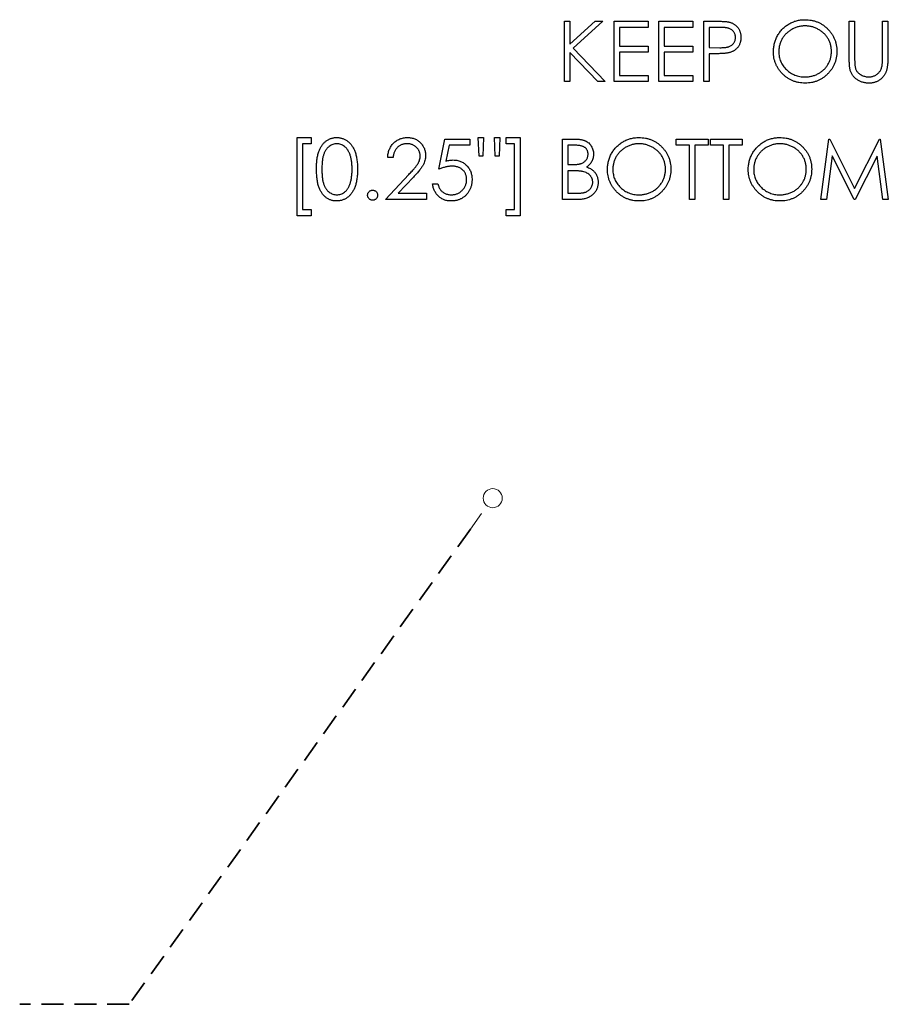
# Model space of a CAD drawing. Header units: millimetres. Extents: x 0 to 1576, y 0 to 1348.
# Tile 2 of 46: x 648 to 698, y 136 to 193. Entities that reach past the tile are written whole.
import ezdxf

# ---------------------------------------------------------------- set-up
doc = ezdxf.new("R2010")
doc.units = ezdxf.units.MM
doc.linetypes.add('SLD-Dashed', pattern=[1.905, 1.27, -0.635])
doc.linetypes.add('SLD-Solid', pattern=[0])
doc.layers.add('LAYER1', color=179, linetype='SLD-Dashed', lineweight=35)
doc.layers.add('SLD-0', color=179, linetype='SLD-Solid')

msp = doc.modelspace()

# ---------------------------------------------------------------- linework, layer by layer
at = {"layer": 'LAYER1'}
for p, q in [((673.9, 163.288), (654.109, 135.736)), ((654.109, 135.736), (647.759, 135.736))]:
    msp.add_line(p, q, dxfattribs=at)
at = {"layer": 'SLD-0', "color": 7, "linetype": 'SLD-Solid', "lineweight": 25}
for p, q in [((679.354, 192.739), (679.668, 192.739)), ((679.354, 189.239), (679.354, 192.739)), ((679.668, 192.739), (679.668, 191.406)), ((679.668, 191.406), (681.127, 192.739)), ((681.575, 192.739), (679.855, 191.168)), ((681.127, 192.739), (681.575, 192.739)), ((682.226, 192.739), (684.2, 192.739)), ((682.226, 189.239), (682.226, 192.739)), ((684.2, 192.739), (684.2, 192.38)), ((684.828, 192.739), (686.803, 192.739)), ((684.828, 189.239), (684.828, 192.739)), ((686.803, 192.739), (686.803, 192.38)), ((687.431, 192.739), (688.117, 192.739)), ((687.431, 189.239), (687.431, 192.739)), ((695.867, 192.739), (696.181, 192.739)), ((695.867, 190.625), (695.867, 192.739)), ((696.181, 192.739), (696.181, 190.642)), ((697.796, 190.642), (697.796, 192.739)), ((697.796, 192.739), (698.11, 192.739)), ((698.11, 192.739), (698.11, 190.625)), ((684.2, 192.38), (682.54, 192.38)), ((682.54, 192.38), (682.54, 191.303)), ((686.803, 192.38), (685.142, 192.38)), ((685.142, 192.38), (685.142, 191.303)), ((688.385, 192.38), (687.745, 192.38)), ((687.745, 192.38), (687.745, 191.213)), ((682.54, 191.303), (684.2, 191.303)), ((684.2, 191.303), (684.2, 190.944)), ((685.142, 191.303), (686.803, 191.303)), ((686.803, 191.303), (686.803, 190.944)), ((681.291, 189.239), (679.668, 190.928)), ((679.668, 190.928), (679.668, 189.239)), ((679.855, 191.168), (681.71, 189.239)), ((684.2, 190.944), (682.54, 190.944)), ((682.54, 190.944), (682.54, 189.598)), ((686.803, 190.944), (685.142, 190.944)), ((685.142, 190.944), (685.142, 189.598)), ((687.745, 191.213), (688.358, 191.206)), ((687.995, 190.854), (687.745, 190.854)), ((687.745, 190.854), (687.745, 189.239)), ((682.54, 189.598), (684.2, 189.598)), ((684.2, 189.598), (684.2, 189.239)), ((685.142, 189.598), (686.803, 189.598)), ((686.803, 189.598), (686.803, 189.239)), ((679.668, 189.239), (679.354, 189.239)), ((681.71, 189.239), (681.291, 189.239)), ((684.2, 189.239), (682.226, 189.239)), ((686.803, 189.239), (684.828, 189.239)), ((687.745, 189.239), (687.431, 189.239)), ((663.851, 185.995), (664.658, 185.995)), ((663.851, 181.463), (663.851, 185.995)), ((664.658, 185.636), (664.165, 185.636)), ((664.165, 185.636), (664.165, 181.822)), ((664.658, 185.995), (664.658, 185.636)), ((672.062, 184.156), (672.421, 185.906)), ((672.421, 185.906), (673.857, 185.906)), ((673.857, 185.906), (673.857, 185.547)), ((674.351, 185.995), (674.665, 185.995)), ((674.398, 184.918), (674.351, 185.995)), ((674.665, 185.995), (674.618, 184.918)), ((675.34, 184.918), (675.293, 185.995)), ((675.293, 185.995), (675.607, 185.995)), ((675.607, 185.995), (675.558, 184.918)), ((675.966, 185.636), (675.966, 185.995)), ((675.966, 185.995), (676.774, 185.995)), ((676.46, 185.636), (675.966, 185.636)), ((676.46, 181.822), (676.46, 185.636)), ((676.774, 185.995), (676.774, 181.463)), ((679.242, 185.906), (679.925, 185.906)), ((679.242, 182.406), (679.242, 185.906)), ((685.838, 185.547), (685.838, 185.906)), ((685.838, 185.906), (687.678, 185.906)), ((687.678, 185.906), (687.678, 185.547)), ((687.812, 185.547), (687.812, 185.906)), ((687.812, 185.906), (689.652, 185.906)), ((689.652, 185.906), (689.652, 185.547)), ((694.229, 182.406), (694.691, 185.906)), ((694.691, 185.906), (694.736, 185.906)), ((694.736, 185.906), (696.181, 183.034)), ((696.181, 183.034), (697.622, 185.906)), ((697.622, 185.906), (697.668, 185.906)), ((697.668, 185.906), (698.133, 182.406)), ((672.667, 185.547), (672.478, 184.626)), ((673.857, 185.547), (672.667, 185.547)), ((679.982, 185.547), (679.556, 185.547)), ((679.556, 185.547), (679.556, 184.425)), ((686.601, 185.547), (685.838, 185.547)), ((686.601, 182.406), (686.601, 185.547)), ((687.678, 185.547), (686.915, 185.547)), ((686.915, 185.547), (686.915, 182.406)), ((688.575, 185.547), (687.812, 185.547)), ((688.575, 182.406), (688.575, 185.547)), ((689.652, 185.547), (688.889, 185.547)), ((688.889, 185.547), (688.889, 182.406)), ((669.415, 184.829), (669.101, 184.829)), ((674.618, 184.918), (674.398, 184.918)), ((675.558, 184.918), (675.34, 184.918)), ((679.556, 184.425), (679.767, 184.425)), ((694.879, 184.93), (694.545, 182.406)), ((696.148, 182.406), (694.879, 184.93)), ((697.482, 184.924), (696.219, 182.406)), ((697.817, 182.406), (697.482, 184.924)), ((668.966, 182.406), (670.323, 183.854)), ((679.764, 184.066), (679.556, 184.066)), ((679.556, 184.066), (679.556, 182.765)), ((670.591, 183.699), (669.716, 182.765)), ((671.703, 183.303), (672.017, 183.303)), ((669.716, 182.765), (671.344, 182.765)), ((671.344, 182.765), (671.344, 182.406)), ((679.556, 182.765), (680.003, 182.765)), ((671.344, 182.406), (668.966, 182.406)), ((680.188, 182.406), (679.242, 182.406)), ((686.915, 182.406), (686.601, 182.406)), ((688.889, 182.406), (688.575, 182.406)), ((694.545, 182.406), (694.229, 182.406)), ((696.219, 182.406), (696.148, 182.406)), ((698.133, 182.406), (697.817, 182.406)), ((664.165, 181.822), (664.658, 181.822)), ((664.658, 181.822), (664.658, 181.463)), ((675.966, 181.822), (676.46, 181.822)), ((675.966, 181.463), (675.966, 181.822)), ((664.658, 181.463), (663.851, 181.463)), ((676.774, 181.463), (675.966, 181.463))]:
    msp.add_line(p, q, dxfattribs=at)
at = {"layer": 'SLD-0', "color": 7, "linetype": 'SLD-Solid', "lineweight": 18}
msp.add_line((674.545, 164.186), (673.9, 163.288), dxfattribs=at)
msp.add_circle((675.191, 165.085), 0.553, dxfattribs=at)
at = {"layer": 'SLD-0', "color": 7, "linetype": 'SLD-Solid', "lineweight": 25}
for points, knots in [([(688.117, 192.739), (688.164, 192.739), (688.255, 192.739), (688.385, 192.736), (688.502, 192.732), (688.608, 192.726), (688.702, 192.72), (688.783, 192.71), (688.853, 192.701), (688.895, 192.691), (688.914, 192.686)], [0, 0, 0, 0, 0.176956, 0.339055, 0.486318, 0.618781, 0.735619, 0.838742, 0.926457, 1, 1, 1, 1]), ([(688.914, 192.686), (688.939, 192.68), (688.986, 192.667), (689.055, 192.64), (689.121, 192.609), (689.183, 192.574), (689.242, 192.533), (689.297, 192.487), (689.349, 192.436), (689.398, 192.381), (689.442, 192.322), (689.48, 192.258), (689.512, 192.191), (689.539, 192.12), (689.559, 192.045), (689.574, 191.967), (689.583, 191.885), (689.584, 191.829), (689.585, 191.8)], [0, 0, 0, 0, 0.062481, 0.12349, 0.183411, 0.243153, 0.302127, 0.36171, 0.421842, 0.482932, 0.544552, 0.605681, 0.66768, 0.729984, 0.794551, 0.860346, 0.928907, 1, 1, 1, 1]), ([(691.469, 190.973), (691.47, 191.015), (691.471, 191.098), (691.484, 191.221), (691.502, 191.342), (691.529, 191.46), (691.564, 191.576), (691.605, 191.69), (691.655, 191.801), (691.711, 191.91), (691.775, 192.015), (691.845, 192.114), (691.919, 192.208), (692, 192.294), (692.085, 192.376), (692.177, 192.452), (692.274, 192.522), (692.376, 192.586), (692.482, 192.643), (692.591, 192.692), (692.701, 192.735), (692.814, 192.769), (692.929, 192.796), (693.046, 192.814), (693.166, 192.827), (693.246, 192.828), (693.287, 192.829)], [0, 0, 0, 0, 0.043209, 0.085873, 0.12812, 0.170152, 0.211918, 0.253753, 0.296006, 0.338443, 0.381015, 0.42282, 0.464089, 0.505126, 0.545975, 0.586985, 0.628339, 0.670084, 0.711992, 0.753039, 0.794049, 0.834886, 0.875498, 0.916547, 0.958004, 1, 1, 1, 1]), ([(693.302, 192.47), (693.269, 192.469), (693.203, 192.468), (693.104, 192.458), (693.007, 192.443), (692.912, 192.421), (692.818, 192.392), (692.724, 192.358), (692.633, 192.317), (692.543, 192.27), (692.456, 192.219), (692.374, 192.162), (692.297, 192.101), (692.224, 192.035), (692.157, 191.965), (692.093, 191.892), (692.036, 191.813), (691.984, 191.731), (691.937, 191.645), (691.895, 191.557), (691.861, 191.465), (691.833, 191.372), (691.81, 191.276), (691.795, 191.178), (691.784, 191.077), (691.784, 191.009), (691.783, 190.975)], [0, 0, 0, 0, 0.042023, 0.083645, 0.124984, 0.166247, 0.207702, 0.249631, 0.291742, 0.334743, 0.37746, 0.419556, 0.461044, 0.502096, 0.542891, 0.583801, 0.624864, 0.666225, 0.707399, 0.748557, 0.789655, 0.83074, 0.87207, 0.913993, 0.956498, 1, 1, 1, 1]), ([(693.287, 192.829), (693.351, 192.827), (693.479, 192.824), (693.666, 192.799), (693.844, 192.756), (694.016, 192.7), (694.178, 192.624), (694.333, 192.532), (694.479, 192.424), (694.616, 192.299), (694.74, 192.164), (694.85, 192.019), (694.942, 191.867), (695.018, 191.706), (695.077, 191.538), (695.118, 191.362), (695.144, 191.179), (695.147, 191.054), (695.149, 190.99)], [0, 0, 0, 0, 0.06657, 0.130749, 0.1934128, 0.2549894, 0.3161136, 0.3772618, 0.4394008, 0.5029706, 0.566525, 0.6282311, 0.6890906, 0.7493447, 0.8101696, 0.8716098, 0.9348692, 1, 1, 1, 1]), ([(694.835, 190.991), (694.834, 191.025), (694.833, 191.092), (694.823, 191.192), (694.808, 191.289), (694.786, 191.384), (694.758, 191.476), (694.723, 191.565), (694.683, 191.652), (694.636, 191.737), (694.583, 191.818), (694.526, 191.896), (694.462, 191.968), (694.395, 192.038), (694.322, 192.102), (694.243, 192.162), (694.16, 192.219), (694.072, 192.27), (693.981, 192.317), (693.888, 192.358), (693.794, 192.392), (693.698, 192.421), (693.601, 192.443), (693.502, 192.458), (693.403, 192.468), (693.336, 192.469), (693.302, 192.47)], [0, 0, 0, 0, 0.042915, 0.08513, 0.126473, 0.167453, 0.207976, 0.248249, 0.28875, 0.32967, 0.370537, 0.411129, 0.451819, 0.492406, 0.533486, 0.575263, 0.617441, 0.660672, 0.70394, 0.746868, 0.789079, 0.831104, 0.873238, 0.915166, 0.957381, 1, 1, 1, 1]), ([(689.27, 191.799), (689.269, 191.827), (689.267, 191.883), (689.248, 191.965), (689.217, 192.043), (689.173, 192.116), (689.121, 192.182), (689.059, 192.24), (688.99, 192.286), (688.925, 192.316), (688.867, 192.334), (688.817, 192.347), (688.761, 192.357), (688.698, 192.365), (688.629, 192.372), (688.553, 192.377), (688.471, 192.38), (688.414, 192.38), (688.385, 192.38)], [0, 0, 0, 0, 0.070044, 0.139238, 0.208197, 0.279173, 0.349987, 0.418354, 0.48761, 0.557411, 0.59533, 0.637964, 0.685913, 0.738185, 0.796103, 0.858517, 0.926658, 1, 1, 1, 1]), ([(688.358, 191.206), (688.388, 191.206), (688.445, 191.206), (688.529, 191.209), (688.606, 191.214), (688.677, 191.221), (688.742, 191.23), (688.801, 191.24), (688.853, 191.254), (688.914, 191.273), (688.982, 191.305), (689.056, 191.351), (689.119, 191.41), (689.174, 191.476), (689.217, 191.55), (689.248, 191.629), (689.267, 191.713), (689.269, 191.77), (689.27, 191.799)], [0, 0, 0, 0, 0.072538, 0.140034, 0.202496, 0.260575, 0.313228, 0.361583, 0.404878, 0.444127, 0.5164, 0.586507, 0.655085, 0.724384, 0.793974, 0.861638, 0.930111, 1, 1, 1, 1]), ([(689.585, 191.8), (689.584, 191.771), (689.583, 191.715), (689.573, 191.633), (689.56, 191.554), (689.54, 191.479), (689.513, 191.408), (689.481, 191.341), (689.443, 191.278), (689.4, 191.219), (689.351, 191.164), (689.298, 191.114), (689.24, 191.068), (689.178, 191.027), (689.111, 190.991), (689.04, 190.96), (688.965, 190.933), (688.913, 190.919), (688.886, 190.912)], [0, 0, 0, 0, 0.070119, 0.137192, 0.202016, 0.264631, 0.326117, 0.38601, 0.445812, 0.505298, 0.564633, 0.624283, 0.683902, 0.743953, 0.805388, 0.868388, 0.933084, 1, 1, 1, 1]), ([(688.886, 190.912), (688.864, 190.907), (688.816, 190.897), (688.737, 190.885), (688.645, 190.876), (688.54, 190.868), (688.422, 190.862), (688.292, 190.857), (688.148, 190.855), (688.048, 190.854), (687.995, 190.854)], [0, 0, 0, 0, 0.075173, 0.164746, 0.268017, 0.385912, 0.517789, 0.663691, 0.824413, 1, 1, 1, 1]), ([(693.315, 189.149), (693.251, 189.151), (693.126, 189.154), (692.943, 189.18), (692.766, 189.221), (692.598, 189.279), (692.437, 189.355), (692.283, 189.447), (692.138, 189.557), (692.002, 189.681), (691.877, 189.816), (691.768, 189.961), (691.676, 190.112), (691.6, 190.271), (691.541, 190.437), (691.5, 190.61), (691.474, 190.789), (691.471, 190.911), (691.469, 190.973)], [0, 0, 0, 0, 0.065819, 0.129747, 0.192072, 0.253459, 0.31457, 0.37628, 0.439026, 0.503267, 0.567493, 0.629705, 0.691, 0.751452, 0.812004, 0.87315, 0.935635, 1, 1, 1, 1]), ([(691.783, 190.975), (691.785, 190.924), (691.787, 190.825), (691.809, 190.679), (691.843, 190.539), (691.893, 190.405), (691.955, 190.277), (692.032, 190.155), (692.123, 190.04), (692.227, 189.931), (692.34, 189.832), (692.461, 189.746), (692.587, 189.672), (692.719, 189.612), (692.856, 189.565), (693, 189.533), (693.149, 189.511), (693.25, 189.509), (693.302, 189.508)], [0, 0, 0, 0, 0.064504, 0.126899, 0.187747, 0.24815, 0.308586, 0.369583, 0.431827, 0.49618, 0.560668, 0.623504, 0.68526, 0.746537, 0.808327, 0.870486, 0.934317, 1, 1, 1, 1]), ([(693.302, 189.508), (693.337, 189.509), (693.405, 189.51), (693.507, 189.519), (693.608, 189.534), (693.706, 189.556), (693.802, 189.584), (693.896, 189.616), (693.988, 189.657), (694.079, 189.702), (694.165, 189.753), (694.247, 189.808), (694.324, 189.869), (694.396, 189.933), (694.464, 190.002), (694.526, 190.076), (694.583, 190.154), (694.636, 190.237), (694.683, 190.323), (694.723, 190.411), (694.758, 190.502), (694.786, 190.595), (694.808, 190.691), (694.823, 190.789), (694.833, 190.889), (694.834, 190.957), (694.835, 190.991)], [0, 0, 0, 0, 0.043633, 0.086538, 0.129177, 0.171436, 0.213416, 0.255266, 0.297369, 0.339941, 0.382347, 0.423953, 0.464871, 0.505572, 0.546003, 0.586568, 0.627065, 0.668271, 0.709549, 0.750428, 0.791096, 0.832027, 0.873136, 0.914611, 0.956956, 1, 1, 1, 1]), ([(695.149, 190.99), (695.147, 190.927), (695.144, 190.803), (695.118, 190.621), (695.077, 190.446), (695.018, 190.278), (694.943, 190.118), (694.85, 189.965), (694.741, 189.819), (694.617, 189.683), (694.482, 189.558), (694.336, 189.449), (694.185, 189.355), (694.024, 189.281), (693.858, 189.221), (693.683, 189.18), (693.501, 189.154), (693.378, 189.151), (693.315, 189.149)], [0, 0, 0, 0, 0.065227, 0.128569, 0.19032, 0.251378, 0.312388, 0.373789, 0.436431, 0.500567, 0.564687, 0.627136, 0.688455, 0.749246, 0.810155, 0.871671, 0.934773, 1, 1, 1, 1]), ([(695.929, 189.887), (695.924, 189.906), (695.913, 189.946), (695.901, 190.013), (695.891, 190.09), (695.881, 190.178), (695.875, 190.275), (695.87, 190.382), (695.867, 190.5), (695.867, 190.582), (695.867, 190.625)], [0, 0, 0, 0, 0.07813, 0.169465, 0.274335, 0.39211, 0.523687, 0.668365, 0.827132, 1, 1, 1, 1]), ([(696.181, 190.642), (696.181, 190.612), (696.181, 190.556), (696.181, 190.476), (696.183, 190.404), (696.184, 190.342), (696.186, 190.288), (696.188, 190.243), (696.191, 190.207), (696.194, 190.185), (696.195, 190.176)], [0, 0, 0, 0, 0.1910786, 0.3626046, 0.5160988, 0.650038, 0.7659767, 0.862374, 0.9408421, 1, 1, 1, 1]), ([(696.195, 190.176), (696.2, 190.143), (696.21, 190.08), (696.236, 189.989), (696.271, 189.907), (696.314, 189.831), (696.37, 189.764), (696.437, 189.703), (696.518, 189.649), (696.608, 189.599), (696.706, 189.56), (696.805, 189.53), (696.905, 189.511), (696.972, 189.509), (697.005, 189.508)], [0, 0, 0, 0, 0.086315, 0.167766, 0.244433, 0.318135, 0.391884, 0.470068, 0.553904, 0.644339, 0.736875, 0.826168, 0.913679, 1, 1, 1, 1]), ([(698.11, 190.625), (698.11, 190.587), (698.109, 190.513), (698.105, 190.404), (698.098, 190.3), (698.089, 190.203), (698.076, 190.111), (698.062, 190.024), (698.043, 189.943), (698.022, 189.867), (697.998, 189.795), (697.966, 189.726), (697.931, 189.66), (697.889, 189.595), (697.842, 189.533), (697.788, 189.474), (697.73, 189.416), (697.667, 189.362), (697.599, 189.312), (697.527, 189.269), (697.452, 189.232), (697.373, 189.201), (697.29, 189.178), (697.204, 189.161), (697.115, 189.151), (697.054, 189.15), (697.023, 189.149)], [0, 0, 0, 0, 0.054858, 0.107059, 0.156978, 0.203992, 0.248492, 0.290483, 0.330489, 0.367886, 0.403858, 0.440009, 0.476295, 0.512792, 0.550485, 0.588381, 0.627645, 0.667979, 0.708433, 0.748602, 0.789088, 0.829461, 0.870371, 0.912214, 0.955547, 1, 1, 1, 1]), ([(697.76, 190.098), (697.763, 190.111), (697.77, 190.138), (697.776, 190.185), (697.783, 190.24), (697.787, 190.303), (697.792, 190.376), (697.794, 190.457), (697.796, 190.546), (697.796, 190.609), (697.796, 190.642)], [0, 0, 0, 0, 0.069835, 0.155621, 0.257802, 0.373811, 0.506402, 0.655564, 0.820079, 1, 1, 1, 1]), ([(697.023, 189.149), (696.989, 189.15), (696.923, 189.151), (696.826, 189.16), (696.732, 189.177), (696.642, 189.198), (696.556, 189.227), (696.473, 189.261), (696.395, 189.303), (696.32, 189.35), (696.25, 189.402), (696.186, 189.459), (696.127, 189.52), (696.076, 189.586), (696.029, 189.655), (695.99, 189.729), (695.956, 189.806), (695.938, 189.86), (695.929, 189.887)], [0, 0, 0, 0, 0.071175, 0.139644, 0.206317, 0.271373, 0.335418, 0.398076, 0.460608, 0.52297, 0.584716, 0.644895, 0.704291, 0.762998, 0.821087, 0.880104, 0.939388, 1, 1, 1, 1]), ([(697.005, 189.508), (697.034, 189.509), (697.091, 189.511), (697.175, 189.525), (697.258, 189.549), (697.338, 189.579), (697.414, 189.62), (697.484, 189.667), (697.547, 189.722), (697.605, 189.783), (697.655, 189.852), (697.698, 189.928), (697.734, 190.01), (697.751, 190.069), (697.76, 190.098)], [0, 0, 0, 0, 0.082891, 0.165303, 0.247762, 0.331528, 0.41528, 0.496366, 0.577151, 0.657783, 0.739322, 0.823793, 0.909476, 1, 1, 1, 1]), ([(664.972, 184.154), (664.973, 184.21), (664.973, 184.319), (664.98, 184.478), (664.992, 184.627), (665.008, 184.766), (665.028, 184.895), (665.054, 185.015), (665.084, 185.124), (665.119, 185.225), (665.158, 185.317), (665.2, 185.404), (665.248, 185.484), (665.298, 185.559), (665.352, 185.628), (665.409, 185.692), (665.472, 185.749), (665.537, 185.8), (665.606, 185.846), (665.677, 185.886), (665.75, 185.92), (665.825, 185.947), (665.901, 185.969), (665.98, 185.984), (666.061, 185.994), (666.115, 185.995), (666.143, 185.995)], [0, 0, 0, 0, 0.068595, 0.133246, 0.194313, 0.251279, 0.304513, 0.354235, 0.400481, 0.443411, 0.484015, 0.523252, 0.561042, 0.5979, 0.633518, 0.668314, 0.702496, 0.736685, 0.770293, 0.803437, 0.835913, 0.86846, 0.900847, 0.933467, 0.966258, 1, 1, 1, 1]), ([(666.153, 185.636), (666.114, 185.634), (666.037, 185.63), (665.922, 185.602), (665.813, 185.552), (665.726, 185.497), (665.659, 185.444), (665.612, 185.399), (665.567, 185.349), (665.527, 185.295), (665.489, 185.236), (665.454, 185.173), (665.422, 185.106), (665.393, 185.033), (665.367, 184.953), (665.346, 184.866), (665.327, 184.769), (665.313, 184.663), (665.301, 184.549), (665.293, 184.426), (665.287, 184.294), (665.287, 184.203), (665.287, 184.156)], [0, 0, 0, 0, 0.060387, 0.120883, 0.182755, 0.247811, 0.281299, 0.315088, 0.349702, 0.384857, 0.420966, 0.458511, 0.497175, 0.537602, 0.580503, 0.627468, 0.678388, 0.733983, 0.793747, 0.857714, 0.926698, 1, 1, 1, 1]), ([(666.143, 185.995), (666.17, 185.995), (666.226, 185.994), (666.308, 185.985), (666.388, 185.969), (666.465, 185.947), (666.541, 185.92), (666.615, 185.886), (666.688, 185.846), (666.757, 185.8), (666.824, 185.748), (666.888, 185.689), (666.947, 185.624), (667.004, 185.553), (667.056, 185.476), (667.106, 185.393), (667.15, 185.304), (667.193, 185.208), (667.23, 185.105), (667.263, 184.994), (667.29, 184.875), (667.312, 184.747), (667.329, 184.611), (667.342, 184.466), (667.349, 184.313), (667.35, 184.208), (667.351, 184.154)], [0, 0, 0, 0, 0.033788, 0.067194, 0.099862, 0.132567, 0.165151, 0.197913, 0.231319, 0.265083, 0.299255, 0.334399, 0.369943, 0.406284, 0.444064, 0.482998, 0.523354, 0.565537, 0.609613, 0.656391, 0.705885, 0.758325, 0.813832, 0.872795, 0.934722, 1, 1, 1, 1]), ([(667.037, 184.156), (667.036, 184.198), (667.035, 184.28), (667.031, 184.4), (667.02, 184.515), (667.008, 184.624), (666.991, 184.727), (666.972, 184.824), (666.947, 184.915), (666.92, 185.001), (666.889, 185.081), (666.855, 185.155), (666.819, 185.224), (666.78, 185.287), (666.738, 185.345), (666.692, 185.396), (666.644, 185.443), (666.578, 185.497), (666.49, 185.551), (666.381, 185.601), (666.268, 185.63), (666.191, 185.634), (666.153, 185.636)], [0, 0, 0, 0, 0.065681, 0.128486, 0.188175, 0.245106, 0.299448, 0.350823, 0.399942, 0.446672, 0.491255, 0.533376, 0.573853, 0.612526, 0.649597, 0.685532, 0.720106, 0.753838, 0.818925, 0.880493, 0.940311, 1, 1, 1, 1]), ([(669.101, 184.829), (669.103, 184.87), (669.107, 184.952), (669.126, 185.071), (669.152, 185.186), (669.191, 185.293), (669.238, 185.396), (669.295, 185.493), (669.362, 185.584), (669.438, 185.668), (669.521, 185.745), (669.61, 185.812), (669.704, 185.868), (669.802, 185.915), (669.905, 185.951), (670.013, 185.977), (670.126, 185.993), (670.203, 185.994), (670.242, 185.995)], [0, 0, 0, 0, 0.0687908, 0.1351033, 0.1989787, 0.2619043, 0.323495, 0.3851954, 0.4469692, 0.5097648, 0.5722506, 0.6334052, 0.6932512, 0.7525832, 0.8125793, 0.8732751, 0.9355499, 1, 1, 1, 1]), ([(670.226, 185.636), (670.199, 185.636), (670.145, 185.634), (670.066, 185.624), (669.991, 185.607), (669.919, 185.584), (669.85, 185.555), (669.785, 185.518), (669.724, 185.474), (669.667, 185.425), (669.614, 185.369), (669.568, 185.308), (669.527, 185.241), (669.492, 185.169), (669.463, 185.092), (669.441, 185.009), (669.424, 184.921), (669.418, 184.86), (669.415, 184.829)], [0, 0, 0, 0, 0.064439, 0.126547, 0.186887, 0.245878, 0.304041, 0.362191, 0.420976, 0.48066, 0.5406, 0.600689, 0.661936, 0.724443, 0.789038, 0.856314, 0.926352, 1, 1, 1, 1]), ([(670.985, 184.927), (670.985, 184.951), (670.983, 184.998), (670.972, 185.067), (670.956, 185.133), (670.932, 185.198), (670.9, 185.259), (670.862, 185.318), (670.817, 185.374), (670.766, 185.428), (670.709, 185.476), (670.65, 185.519), (670.587, 185.555), (670.521, 185.585), (670.451, 185.608), (670.379, 185.624), (670.304, 185.634), (670.252, 185.636), (670.226, 185.636)], [0, 0, 0, 0, 0.061965, 0.122122, 0.180988, 0.239933, 0.299906, 0.359989, 0.421776, 0.486576, 0.551535, 0.615018, 0.677259, 0.73973, 0.80305, 0.866495, 0.931973, 1, 1, 1, 1]), ([(670.242, 185.995), (670.28, 185.994), (670.356, 185.993), (670.466, 185.977), (670.571, 185.954), (670.67, 185.92), (670.763, 185.876), (670.85, 185.822), (670.933, 185.76), (671.008, 185.686), (671.076, 185.608), (671.135, 185.525), (671.186, 185.438), (671.228, 185.349), (671.259, 185.255), (671.283, 185.158), (671.296, 185.058), (671.298, 184.989), (671.299, 184.955)], [0, 0, 0, 0, 0.069475, 0.136517, 0.200789, 0.26383, 0.325735, 0.387291, 0.449509, 0.512968, 0.576275, 0.63758, 0.697903, 0.757172, 0.816599, 0.876653, 0.93729, 1, 1, 1, 1]), ([(679.925, 185.906), (679.958, 185.905), (680.023, 185.905), (680.117, 185.9), (680.205, 185.893), (680.288, 185.881), (680.364, 185.867), (680.434, 185.851), (680.499, 185.831), (680.576, 185.799), (680.664, 185.751), (680.759, 185.682), (680.841, 185.596), (680.911, 185.5), (680.967, 185.393), (681.007, 185.28), (681.033, 185.161), (681.035, 185.08), (681.037, 185.038)], [0, 0, 0, 0, 0.0625941, 0.1213229, 0.1766801, 0.2283651, 0.2768684, 0.3218791, 0.3640986, 0.4033557, 0.4779679, 0.5505355, 0.6235845, 0.6981749, 0.7733537, 0.8472811, 0.9228183, 1, 1, 1, 1]), ([(681.844, 184.14), (681.845, 184.182), (681.846, 184.265), (681.859, 184.387), (681.877, 184.508), (681.904, 184.627), (681.939, 184.743), (681.98, 184.857), (682.03, 184.968), (682.086, 185.077), (682.15, 185.181), (682.22, 185.28), (682.294, 185.374), (682.375, 185.461), (682.46, 185.543), (682.552, 185.619), (682.649, 185.689), (682.751, 185.752), (682.857, 185.81), (682.966, 185.859), (683.076, 185.901), (683.189, 185.935), (683.304, 185.962), (683.421, 185.981), (683.541, 185.994), (683.621, 185.995), (683.662, 185.995)], [0, 0, 0, 0, 0.043209, 0.0858729, 0.12812, 0.170152, 0.2119176, 0.253753, 0.2960064, 0.3384434, 0.3810154, 0.4228205, 0.4640891, 0.5051258, 0.545975, 0.5869852, 0.6283386, 0.6700838, 0.7119916, 0.7530392, 0.7940494, 0.8348855, 0.8754983, 0.9165473, 0.9580038, 1, 1, 1, 1]), ([(683.677, 185.636), (683.644, 185.636), (683.578, 185.635), (683.479, 185.625), (683.382, 185.609), (683.287, 185.588), (683.193, 185.558), (683.099, 185.525), (683.008, 185.483), (682.918, 185.437), (682.831, 185.385), (682.749, 185.328), (682.672, 185.267), (682.599, 185.202), (682.532, 185.132), (682.468, 185.059), (682.411, 184.98), (682.359, 184.897), (682.312, 184.812), (682.27, 184.723), (682.236, 184.632), (682.208, 184.538), (682.185, 184.443), (682.17, 184.345), (682.159, 184.244), (682.159, 184.176), (682.158, 184.142)], [0, 0, 0, 0, 0.042023, 0.083645, 0.124984, 0.166247, 0.207702, 0.249631, 0.291742, 0.334743, 0.37746, 0.419556, 0.461044, 0.502096, 0.542891, 0.583801, 0.624864, 0.666225, 0.707399, 0.748557, 0.789655, 0.83074, 0.87207, 0.913993, 0.956498, 1, 1, 1, 1]), ([(683.662, 185.995), (683.726, 185.994), (683.854, 185.99), (684.041, 185.966), (684.219, 185.923), (684.391, 185.866), (684.553, 185.79), (684.708, 185.699), (684.854, 185.59), (684.991, 185.466), (685.115, 185.33), (685.225, 185.186), (685.317, 185.033), (685.393, 184.873), (685.452, 184.705), (685.493, 184.529), (685.519, 184.345), (685.522, 184.22), (685.524, 184.157)], [0, 0, 0, 0, 0.06657, 0.130749, 0.193413, 0.254989, 0.316114, 0.377262, 0.439401, 0.502971, 0.566525, 0.628231, 0.689091, 0.749345, 0.81017, 0.87161, 0.934869, 1, 1, 1, 1]), ([(685.21, 184.158), (685.209, 184.192), (685.208, 184.259), (685.198, 184.358), (685.183, 184.456), (685.161, 184.55), (685.133, 184.642), (685.098, 184.732), (685.058, 184.819), (685.011, 184.904), (684.958, 184.985), (684.901, 185.062), (684.837, 185.135), (684.77, 185.204), (684.697, 185.269), (684.618, 185.329), (684.535, 185.385), (684.447, 185.437), (684.356, 185.484), (684.263, 185.524), (684.169, 185.559), (684.073, 185.588), (683.976, 185.609), (683.877, 185.625), (683.778, 185.635), (683.711, 185.636), (683.677, 185.636)], [0, 0, 0, 0, 0.042915, 0.08513, 0.126473, 0.167453, 0.207976, 0.248249, 0.28875, 0.32967, 0.370537, 0.411129, 0.451819, 0.492406, 0.533486, 0.575263, 0.617441, 0.660672, 0.70394, 0.746868, 0.789079, 0.831104, 0.873238, 0.915166, 0.957381, 1, 1, 1, 1]), ([(690.011, 184.14), (690.011, 184.182), (690.012, 184.265), (690.025, 184.387), (690.044, 184.508), (690.07, 184.627), (690.105, 184.743), (690.146, 184.857), (690.196, 184.968), (690.253, 185.077), (690.316, 185.181), (690.386, 185.28), (690.46, 185.374), (690.541, 185.461), (690.627, 185.543), (690.719, 185.619), (690.815, 185.689), (690.918, 185.752), (691.023, 185.81), (691.132, 185.859), (691.243, 185.901), (691.356, 185.935), (691.471, 185.962), (691.588, 185.981), (691.707, 185.994), (691.788, 185.995), (691.828, 185.995)], [0, 0, 0, 0, 0.043209, 0.0858729, 0.12812, 0.170152, 0.2119176, 0.253753, 0.2960064, 0.3384434, 0.3810154, 0.4228205, 0.4640891, 0.5051258, 0.545975, 0.5869852, 0.6283386, 0.6700838, 0.7119916, 0.7530392, 0.7940494, 0.8348855, 0.8754983, 0.9165473, 0.9580038, 1, 1, 1, 1]), ([(691.844, 185.636), (691.81, 185.636), (691.744, 185.635), (691.646, 185.625), (691.549, 185.609), (691.453, 185.588), (691.359, 185.558), (691.266, 185.525), (691.174, 185.483), (691.085, 185.437), (690.998, 185.385), (690.916, 185.328), (690.838, 185.267), (690.766, 185.202), (690.699, 185.132), (690.635, 185.059), (690.578, 184.98), (690.525, 184.897), (690.478, 184.812), (690.437, 184.723), (690.402, 184.632), (690.375, 184.538), (690.351, 184.443), (690.337, 184.345), (690.326, 184.244), (690.325, 184.176), (690.325, 184.142)], [0, 0, 0, 0, 0.042023, 0.083645, 0.124984, 0.166247, 0.207702, 0.249631, 0.291742, 0.334743, 0.37746, 0.419556, 0.461044, 0.502096, 0.542891, 0.583801, 0.624864, 0.666225, 0.707399, 0.748557, 0.789655, 0.83074, 0.87207, 0.913993, 0.956498, 1, 1, 1, 1]), ([(691.828, 185.995), (691.893, 185.994), (692.02, 185.99), (692.207, 185.966), (692.386, 185.923), (692.558, 185.866), (692.72, 185.79), (692.875, 185.699), (693.021, 185.59), (693.157, 185.466), (693.282, 185.33), (693.392, 185.186), (693.484, 185.033), (693.559, 184.873), (693.619, 184.705), (693.66, 184.529), (693.686, 184.345), (693.689, 184.22), (693.69, 184.157)], [0, 0, 0, 0, 0.06657, 0.130749, 0.193413, 0.254989, 0.316114, 0.377262, 0.439401, 0.502971, 0.566525, 0.628231, 0.689091, 0.749345, 0.81017, 0.87161, 0.934869, 1, 1, 1, 1]), ([(693.376, 184.158), (693.376, 184.192), (693.375, 184.259), (693.365, 184.358), (693.349, 184.456), (693.328, 184.55), (693.3, 184.642), (693.265, 184.732), (693.224, 184.819), (693.177, 184.904), (693.125, 184.985), (693.067, 185.062), (693.004, 185.135), (692.937, 185.204), (692.863, 185.269), (692.785, 185.329), (692.702, 185.385), (692.614, 185.437), (692.523, 185.484), (692.43, 185.524), (692.336, 185.559), (692.24, 185.588), (692.143, 185.609), (692.044, 185.625), (691.944, 185.635), (691.877, 185.636), (691.844, 185.636)], [0, 0, 0, 0, 0.042915, 0.08513, 0.126473, 0.167453, 0.207976, 0.248249, 0.28875, 0.32967, 0.370537, 0.411129, 0.451819, 0.492406, 0.533486, 0.575263, 0.617441, 0.660672, 0.70394, 0.746868, 0.789079, 0.831104, 0.873238, 0.915166, 0.957381, 1, 1, 1, 1]), ([(679.767, 184.425), (679.798, 184.425), (679.857, 184.426), (679.944, 184.428), (680.024, 184.434), (680.097, 184.441), (680.165, 184.451), (680.226, 184.463), (680.281, 184.475), (680.344, 184.497), (680.416, 184.529), (680.493, 184.578), (680.561, 184.637), (680.618, 184.705), (680.665, 184.78), (680.697, 184.861), (680.719, 184.945), (680.721, 185.003), (680.722, 185.032)], [0, 0, 0, 0, 0.072301, 0.1397, 0.202289, 0.2606, 0.31319, 0.361739, 0.405706, 0.44554, 0.518832, 0.589778, 0.658867, 0.72843, 0.797283, 0.864815, 0.931364, 1, 1, 1, 1]), ([(680.722, 185.032), (680.722, 185.051), (680.721, 185.09), (680.712, 185.145), (680.698, 185.197), (680.68, 185.247), (680.654, 185.292), (680.623, 185.335), (680.587, 185.374), (680.545, 185.411), (680.497, 185.443), (680.443, 185.471), (680.382, 185.494), (680.314, 185.514), (680.24, 185.528), (680.16, 185.539), (680.073, 185.545), (680.013, 185.546), (679.982, 185.547)], [0, 0, 0, 0, 0.057003, 0.111818, 0.164402, 0.21587, 0.266841, 0.317479, 0.369902, 0.4234, 0.479718, 0.539241, 0.602431, 0.67103, 0.744485, 0.823454, 0.90874, 1, 1, 1, 1]), ([(681.037, 185.038), (681.035, 185), (681.033, 184.924), (681.013, 184.813), (680.981, 184.707), (680.936, 184.607), (680.878, 184.515), (680.809, 184.43), (680.726, 184.356), (680.664, 184.315), (680.632, 184.294)], [0, 0, 0, 0, 0.1305691, 0.2565806, 0.3805516, 0.5036229, 0.6257393, 0.7475486, 0.8717661, 1, 1, 1, 1]), ([(670.323, 183.854), (670.356, 183.889), (670.42, 183.955), (670.51, 184.052), (670.59, 184.141), (670.662, 184.224), (670.724, 184.301), (670.779, 184.369), (670.823, 184.432), (670.871, 184.504), (670.917, 184.593), (670.957, 184.702), (670.981, 184.813), (670.984, 184.889), (670.985, 184.927)], [0, 0, 0, 0, 0.110803, 0.212829, 0.306101, 0.390647, 0.466924, 0.534481, 0.593587, 0.644557, 0.7362, 0.825024, 0.911986, 1, 1, 1, 1]), ([(671.299, 184.955), (671.298, 184.906), (671.294, 184.809), (671.266, 184.667), (671.221, 184.53), (671.167, 184.419), (671.112, 184.33), (671.063, 184.256), (671.006, 184.177), (670.939, 184.093), (670.865, 184.002), (670.781, 183.906), (670.689, 183.804), (670.625, 183.735), (670.591, 183.699)], [0, 0, 0, 0, 0.0987022, 0.1956723, 0.2924224, 0.3913425, 0.4444624, 0.5042288, 0.5703523, 0.6425458, 0.7222875, 0.8079211, 0.9004695, 1, 1, 1, 1]), ([(672.478, 184.626), (672.515, 184.636), (672.587, 184.656), (672.693, 184.678), (672.793, 184.691), (672.859, 184.693), (672.89, 184.694)], [0, 0, 0, 0, 0.2750684, 0.5329015, 0.7739735, 1, 1, 1, 1]), ([(672.89, 184.694), (672.929, 184.693), (673.006, 184.692), (673.119, 184.676), (673.226, 184.65), (673.328, 184.615), (673.425, 184.57), (673.516, 184.514), (673.602, 184.449), (673.682, 184.373), (673.754, 184.29), (673.818, 184.201), (673.872, 184.107), (673.916, 184.006), (673.95, 183.9), (673.974, 183.788), (673.989, 183.67), (673.991, 183.59), (673.992, 183.549)], [0, 0, 0, 0, 0.065808, 0.129394, 0.190894, 0.251281, 0.310815, 0.370371, 0.430768, 0.492881, 0.555104, 0.616067, 0.677256, 0.73826, 0.800762, 0.864778, 0.931045, 1, 1, 1, 1]), ([(666.143, 182.316), (666.115, 182.316), (666.061, 182.317), (665.98, 182.327), (665.902, 182.342), (665.825, 182.363), (665.751, 182.39), (665.679, 182.424), (665.608, 182.463), (665.54, 182.508), (665.475, 182.559), (665.413, 182.616), (665.355, 182.68), (665.302, 182.749), (665.251, 182.824), (665.204, 182.905), (665.16, 182.992), (665.121, 183.085), (665.086, 183.186), (665.054, 183.296), (665.03, 183.416), (665.009, 183.545), (664.992, 183.684), (664.981, 183.832), (664.973, 183.99), (664.973, 184.099), (664.972, 184.154)], [0, 0, 0, 0, 0.033787, 0.066622, 0.099285, 0.131361, 0.163585, 0.196104, 0.228902, 0.262158, 0.295991, 0.330218, 0.36506, 0.400951, 0.43762, 0.475708, 0.515381, 0.556414, 0.599765, 0.646424, 0.696431, 0.749782, 0.806573, 0.867436, 0.931887, 1, 1, 1, 1]), ([(665.287, 184.156), (665.287, 184.109), (665.287, 184.018), (665.293, 183.886), (665.301, 183.763), (665.312, 183.649), (665.328, 183.544), (665.345, 183.447), (665.367, 183.359), (665.392, 183.28), (665.421, 183.207), (665.453, 183.139), (665.487, 183.076), (665.525, 183.018), (665.567, 182.964), (665.611, 182.913), (665.659, 182.869), (665.725, 182.815), (665.813, 182.759), (665.924, 182.711), (666.037, 182.681), (666.115, 182.677), (666.153, 182.675)], [0, 0, 0, 0, 0.072951, 0.141584, 0.205926, 0.265301, 0.320597, 0.371817, 0.41879, 0.461699, 0.502134, 0.540804, 0.578181, 0.614297, 0.649678, 0.684299, 0.718359, 0.752081, 0.817652, 0.879722, 0.939966, 1, 1, 1, 1]), ([(667.351, 184.154), (667.35, 184.101), (667.349, 183.996), (667.342, 183.844), (667.329, 183.7), (667.313, 183.564), (667.29, 183.437), (667.263, 183.318), (667.232, 183.207), (667.194, 183.105), (667.153, 183.01), (667.108, 182.921), (667.06, 182.838), (667.007, 182.761), (666.951, 182.69), (666.89, 182.625), (666.827, 182.566), (666.759, 182.514), (666.689, 182.467), (666.617, 182.426), (666.542, 182.393), (666.466, 182.364), (666.388, 182.343), (666.308, 182.328), (666.226, 182.317), (666.17, 182.316), (666.143, 182.316)], [0, 0, 0, 0, 0.065063, 0.126773, 0.185516, 0.240765, 0.29298, 0.34225, 0.388919, 0.432776, 0.474628, 0.514775, 0.553606, 0.591426, 0.628028, 0.663804, 0.698984, 0.733591, 0.767628, 0.801208, 0.834264, 0.866981, 0.89972, 0.932702, 0.966176, 1, 1, 1, 1]), ([(666.904, 183.276), (666.915, 183.307), (666.936, 183.37), (666.964, 183.469), (666.985, 183.572), (667.005, 183.679), (667.018, 183.792), (667.029, 183.909), (667.035, 184.031), (667.036, 184.114), (667.037, 184.156)], [0, 0, 0, 0, 0.110588, 0.224542, 0.342503, 0.464324, 0.590756, 0.722227, 0.858843, 1, 1, 1, 1]), ([(672.833, 184.335), (672.806, 184.334), (672.75, 184.333), (672.664, 184.324), (672.574, 184.31), (672.48, 184.291), (672.381, 184.265), (672.278, 184.234), (672.171, 184.198), (672.099, 184.17), (672.062, 184.156)], [0, 0, 0, 0, 0.102203, 0.211023, 0.3251, 0.446502, 0.573788, 0.708901, 0.850358, 1, 1, 1, 1]), ([(673.678, 183.562), (673.677, 183.591), (673.676, 183.645), (673.665, 183.726), (673.647, 183.802), (673.621, 183.874), (673.589, 183.942), (673.55, 184.007), (673.502, 184.066), (673.448, 184.121), (673.389, 184.172), (673.323, 184.216), (673.253, 184.252), (673.179, 184.284), (673.099, 184.306), (673.015, 184.323), (672.926, 184.333), (672.865, 184.334), (672.833, 184.335)], [0, 0, 0, 0, 0.065351, 0.127916, 0.18836, 0.247216, 0.30563, 0.36377, 0.422661, 0.482687, 0.5433, 0.604118, 0.664965, 0.727413, 0.791468, 0.858055, 0.927037, 1, 1, 1, 1]), ([(680.419, 184.024), (680.402, 184.028), (680.365, 184.035), (680.305, 184.043), (680.236, 184.05), (680.159, 184.056), (680.072, 184.061), (679.977, 184.063), (679.873, 184.066), (679.801, 184.066), (679.764, 184.066)], [0, 0, 0, 0, 0.079306, 0.171953, 0.277057, 0.394731, 0.526177, 0.671345, 0.829285, 1, 1, 1, 1]), ([(680.992, 183.399), (680.991, 183.418), (680.991, 183.454), (680.983, 183.508), (680.971, 183.56), (680.955, 183.611), (680.932, 183.659), (680.906, 183.706), (680.875, 183.751), (680.827, 183.808), (680.757, 183.874), (680.657, 183.939), (680.544, 183.991), (680.461, 184.013), (680.419, 184.024)], [0, 0, 0, 0, 0.060287, 0.119602, 0.177503, 0.235143, 0.292133, 0.350871, 0.410098, 0.470732, 0.594829, 0.722579, 0.856691, 1, 1, 1, 1]), ([(680.632, 184.294), (680.672, 184.278), (680.748, 184.249), (680.852, 184.198), (680.943, 184.141), (681.019, 184.08), (681.084, 184.014), (681.141, 183.942), (681.19, 183.864), (681.232, 183.779), (681.264, 183.69), (681.289, 183.596), (681.303, 183.499), (681.305, 183.433), (681.306, 183.399)], [0, 0, 0, 0, 0.106057, 0.202914, 0.2903, 0.370223, 0.446384, 0.521397, 0.598291, 0.676142, 0.755529, 0.834887, 0.916646, 1, 1, 1, 1]), ([(683.69, 182.316), (683.626, 182.317), (683.501, 182.32), (683.318, 182.347), (683.141, 182.388), (682.973, 182.446), (682.812, 182.522), (682.658, 182.614), (682.513, 182.723), (682.377, 182.847), (682.252, 182.983), (682.143, 183.127), (682.051, 183.279), (681.975, 183.438), (681.916, 183.603), (681.875, 183.776), (681.849, 183.956), (681.846, 184.078), (681.844, 184.14)], [0, 0, 0, 0, 0.0658189, 0.1297465, 0.192072, 0.2534594, 0.3145696, 0.3762799, 0.4390257, 0.503267, 0.5674928, 0.6297048, 0.6909996, 0.7514517, 0.8120044, 0.8731497, 0.9356355, 1, 1, 1, 1]), ([(682.158, 184.142), (682.16, 184.091), (682.162, 183.992), (682.184, 183.846), (682.218, 183.706), (682.268, 183.572), (682.33, 183.444), (682.407, 183.322), (682.498, 183.206), (682.602, 183.098), (682.715, 182.999), (682.836, 182.912), (682.962, 182.839), (683.094, 182.779), (683.231, 182.732), (683.375, 182.699), (683.524, 182.678), (683.625, 182.676), (683.677, 182.675)], [0, 0, 0, 0, 0.064504, 0.126899, 0.187747, 0.24815, 0.308586, 0.369583, 0.431827, 0.49618, 0.560668, 0.623504, 0.68526, 0.746537, 0.808327, 0.870486, 0.934317, 1, 1, 1, 1]), ([(683.677, 182.675), (683.712, 182.675), (683.78, 182.676), (683.882, 182.686), (683.983, 182.701), (684.081, 182.723), (684.177, 182.75), (684.271, 182.783), (684.363, 182.824), (684.454, 182.869), (684.54, 182.92), (684.622, 182.975), (684.699, 183.036), (684.771, 183.1), (684.839, 183.169), (684.901, 183.243), (684.958, 183.321), (685.011, 183.403), (685.058, 183.489), (685.098, 183.578), (685.133, 183.669), (685.161, 183.762), (685.183, 183.858), (685.198, 183.956), (685.208, 184.056), (685.209, 184.124), (685.21, 184.158)], [0, 0, 0, 0, 0.043633, 0.086538, 0.129177, 0.171436, 0.213416, 0.255266, 0.297369, 0.339941, 0.382347, 0.423953, 0.464871, 0.505572, 0.546003, 0.586568, 0.627065, 0.668271, 0.709549, 0.750428, 0.791096, 0.832027, 0.873136, 0.914611, 0.956956, 1, 1, 1, 1]), ([(685.524, 184.157), (685.522, 184.094), (685.519, 183.97), (685.493, 183.788), (685.452, 183.613), (685.393, 183.445), (685.318, 183.284), (685.225, 183.131), (685.116, 182.986), (684.992, 182.85), (684.857, 182.725), (684.711, 182.616), (684.56, 182.522), (684.399, 182.447), (684.233, 182.387), (684.058, 182.347), (683.876, 182.32), (683.753, 182.317), (683.69, 182.316)], [0, 0, 0, 0, 0.065227, 0.128569, 0.19032, 0.251378, 0.312388, 0.373789, 0.436431, 0.500567, 0.564687, 0.627136, 0.688455, 0.749246, 0.810155, 0.871671, 0.934773, 1, 1, 1, 1]), ([(691.856, 182.316), (691.793, 182.317), (691.668, 182.32), (691.484, 182.347), (691.308, 182.388), (691.139, 182.446), (690.979, 182.522), (690.825, 182.614), (690.68, 182.723), (690.543, 182.847), (690.419, 182.983), (690.31, 183.127), (690.218, 183.279), (690.142, 183.438), (690.082, 183.603), (690.042, 183.776), (690.015, 183.956), (690.012, 184.078), (690.011, 184.14)], [0, 0, 0, 0, 0.0658189, 0.1297465, 0.192072, 0.2534594, 0.3145696, 0.3762799, 0.4390257, 0.503267, 0.5674928, 0.6297048, 0.6909996, 0.7514517, 0.8120044, 0.8731497, 0.9356355, 1, 1, 1, 1]), ([(690.325, 184.142), (690.326, 184.091), (690.329, 183.992), (690.351, 183.846), (690.385, 183.706), (690.434, 183.572), (690.497, 183.444), (690.574, 183.322), (690.665, 183.206), (690.769, 183.098), (690.882, 182.999), (691.002, 182.912), (691.128, 182.839), (691.261, 182.779), (691.398, 182.732), (691.542, 182.699), (691.691, 182.678), (691.792, 182.676), (691.844, 182.675)], [0, 0, 0, 0, 0.064504, 0.126899, 0.187747, 0.24815, 0.308586, 0.369583, 0.431827, 0.49618, 0.560668, 0.623504, 0.68526, 0.746537, 0.808327, 0.870486, 0.934317, 1, 1, 1, 1]), ([(691.844, 182.675), (691.878, 182.675), (691.947, 182.676), (692.049, 182.686), (692.149, 182.701), (692.247, 182.723), (692.344, 182.75), (692.438, 182.783), (692.53, 182.824), (692.62, 182.869), (692.707, 182.92), (692.789, 182.975), (692.866, 183.036), (692.938, 183.1), (693.006, 183.169), (693.068, 183.243), (693.125, 183.321), (693.177, 183.403), (693.224, 183.489), (693.265, 183.578), (693.3, 183.669), (693.328, 183.762), (693.349, 183.858), (693.365, 183.956), (693.375, 184.056), (693.376, 184.124), (693.376, 184.158)], [0, 0, 0, 0, 0.043633, 0.086538, 0.129177, 0.171436, 0.213416, 0.255266, 0.297369, 0.339941, 0.382347, 0.423953, 0.464871, 0.505572, 0.546003, 0.586568, 0.627065, 0.668271, 0.709549, 0.750428, 0.791096, 0.832027, 0.873136, 0.914611, 0.956956, 1, 1, 1, 1]), ([(693.69, 184.157), (693.689, 184.094), (693.686, 183.97), (693.66, 183.788), (693.619, 183.613), (693.56, 183.445), (693.485, 183.284), (693.392, 183.131), (693.283, 182.986), (693.159, 182.85), (693.023, 182.725), (692.878, 182.616), (692.726, 182.522), (692.566, 182.447), (692.399, 182.387), (692.225, 182.347), (692.043, 182.32), (691.919, 182.317), (691.856, 182.316)], [0, 0, 0, 0, 0.065227, 0.128569, 0.19032, 0.251378, 0.312388, 0.373789, 0.436431, 0.500567, 0.564687, 0.627136, 0.688455, 0.749246, 0.810155, 0.871671, 0.934773, 1, 1, 1, 1]), ([(666.153, 182.675), (666.192, 182.676), (666.269, 182.68), (666.382, 182.71), (666.492, 182.757), (666.578, 182.812), (666.644, 182.864), (666.691, 182.909), (666.734, 182.959), (666.775, 183.013), (666.812, 183.071), (666.846, 183.135), (666.877, 183.203), (666.895, 183.251), (666.904, 183.276)], [0, 0, 0, 0, 0.112813, 0.225394, 0.339595, 0.459675, 0.521735, 0.583926, 0.648174, 0.713881, 0.781004, 0.851451, 0.924051, 1, 1, 1, 1]), ([(672.771, 182.316), (672.736, 182.317), (672.668, 182.318), (672.567, 182.332), (672.47, 182.352), (672.378, 182.383), (672.29, 182.421), (672.206, 182.47), (672.126, 182.525), (672.051, 182.59), (671.982, 182.661), (671.92, 182.738), (671.865, 182.819), (671.818, 182.906), (671.777, 182.998), (671.745, 183.095), (671.72, 183.197), (671.709, 183.267), (671.703, 183.303)], [0, 0, 0, 0, 0.065421, 0.128708, 0.190236, 0.250724, 0.310637, 0.370766, 0.431615, 0.493523, 0.555883, 0.617342, 0.678668, 0.740711, 0.802985, 0.866803, 0.932347, 1, 1, 1, 1]), ([(672.017, 183.303), (672.025, 183.27), (672.04, 183.205), (672.072, 183.115), (672.112, 183.035), (672.16, 182.963), (672.216, 182.901), (672.281, 182.845), (672.353, 182.795), (672.434, 182.753), (672.518, 182.718), (672.607, 182.694), (672.697, 182.677), (672.759, 182.676), (672.789, 182.675)], [0, 0, 0, 0, 0.094687, 0.181994, 0.264377, 0.34218, 0.418618, 0.496509, 0.577369, 0.661511, 0.746733, 0.831258, 0.915206, 1, 1, 1, 1]), ([(673.992, 183.549), (673.991, 183.521), (673.99, 183.464), (673.983, 183.38), (673.97, 183.297), (673.953, 183.217), (673.93, 183.138), (673.903, 183.061), (673.869, 182.986), (673.833, 182.913), (673.792, 182.843), (673.746, 182.777), (673.697, 182.715), (673.645, 182.657), (673.589, 182.604), (673.529, 182.555), (673.467, 182.51), (673.4, 182.469), (673.331, 182.432), (673.258, 182.402), (673.184, 182.375), (673.107, 182.353), (673.026, 182.336), (672.943, 182.325), (672.858, 182.317), (672.8, 182.316), (672.771, 182.316)], [0, 0, 0, 0, 0.044014, 0.087434, 0.130118, 0.172554, 0.214555, 0.256298, 0.298438, 0.340849, 0.382715, 0.423924, 0.464246, 0.504074, 0.543862, 0.583567, 0.623094, 0.663229, 0.703551, 0.743938, 0.784541, 0.82575, 0.867757, 0.910745, 0.954914, 1, 1, 1, 1]), ([(672.789, 182.675), (672.819, 182.676), (672.878, 182.677), (672.965, 182.69), (673.049, 182.709), (673.129, 182.738), (673.206, 182.772), (673.28, 182.817), (673.35, 182.869), (673.417, 182.927), (673.478, 182.992), (673.531, 183.062), (673.576, 183.136), (673.614, 183.214), (673.643, 183.295), (673.663, 183.381), (673.675, 183.47), (673.677, 183.531), (673.678, 183.562)], [0, 0, 0, 0, 0.0642073, 0.1264247, 0.1876803, 0.2482164, 0.3083051, 0.369661, 0.4316986, 0.4959469, 0.559758, 0.6222954, 0.6839106, 0.7450924, 0.8067402, 0.8690866, 0.93329, 1, 1, 1, 1]), ([(680.003, 182.765), (680.035, 182.765), (680.097, 182.766), (680.186, 182.768), (680.268, 182.774), (680.344, 182.782), (680.414, 182.792), (680.476, 182.804), (680.533, 182.819), (680.598, 182.841), (680.672, 182.876), (680.751, 182.928), (680.821, 182.99), (680.881, 183.062), (680.93, 183.141), (680.966, 183.224), (680.988, 183.311), (680.99, 183.369), (680.992, 183.399)], [0, 0, 0, 0, 0.072502, 0.139739, 0.201795, 0.259822, 0.312206, 0.360773, 0.40454, 0.443698, 0.516841, 0.587874, 0.657965, 0.728969, 0.799308, 0.866636, 0.933116, 1, 1, 1, 1]), ([(681.306, 183.399), (681.305, 183.365), (681.303, 183.298), (681.289, 183.199), (681.265, 183.105), (681.232, 183.014), (681.188, 182.927), (681.136, 182.844), (681.073, 182.766), (681.003, 182.692), (680.924, 182.625), (680.838, 182.566), (680.746, 182.517), (680.647, 182.476), (680.541, 182.444), (680.429, 182.422), (680.311, 182.407), (680.23, 182.406), (680.188, 182.406)], [0, 0, 0, 0, 0.06116, 0.120335, 0.17818, 0.235235, 0.292683, 0.351186, 0.410457, 0.47172, 0.533761, 0.595739, 0.657888, 0.721295, 0.786823, 0.854686, 0.925478, 1, 1, 1, 1]), ([(667.934, 182.652), (667.935, 182.672), (667.937, 182.711), (667.954, 182.766), (667.981, 182.816), (668.018, 182.86), (668.063, 182.898), (668.113, 182.925), (668.168, 182.941), (668.206, 182.943), (668.226, 182.944)], [0, 0, 0, 0, 0.129097, 0.252046, 0.373905, 0.501038, 0.628171, 0.751376, 0.872426, 1, 1, 1, 1]), ([(668.226, 182.944), (668.245, 182.943), (668.283, 182.941), (668.339, 182.925), (668.389, 182.897), (668.433, 182.861), (668.47, 182.816), (668.498, 182.766), (668.514, 182.711), (668.516, 182.672), (668.517, 182.652)], [0, 0, 0, 0, 0.1275189, 0.2499859, 0.3717924, 0.4988704, 0.6259484, 0.7484917, 0.8709588, 1, 1, 1, 1]), ([(668.226, 182.361), (668.206, 182.362), (668.168, 182.364), (668.113, 182.381), (668.063, 182.408), (668.018, 182.445), (667.981, 182.49), (667.954, 182.54), (667.937, 182.595), (667.935, 182.633), (667.934, 182.652)], [0, 0, 0, 0, 0.127757, 0.249414, 0.372796, 0.500111, 0.62861, 0.750643, 0.873768, 1, 1, 1, 1]), ([(668.517, 182.652), (668.516, 182.633), (668.514, 182.595), (668.498, 182.54), (668.47, 182.49), (668.433, 182.445), (668.389, 182.408), (668.338, 182.381), (668.283, 182.364), (668.245, 182.362), (668.226, 182.361)], [0, 0, 0, 0, 0.126178, 0.248821, 0.37154, 0.499984, 0.627244, 0.749226, 0.872298, 1, 1, 1, 1])]:
    msp.add_open_spline(points, degree=3, knots=knots, dxfattribs=at)

doc.saveas('drawing.dxf')
